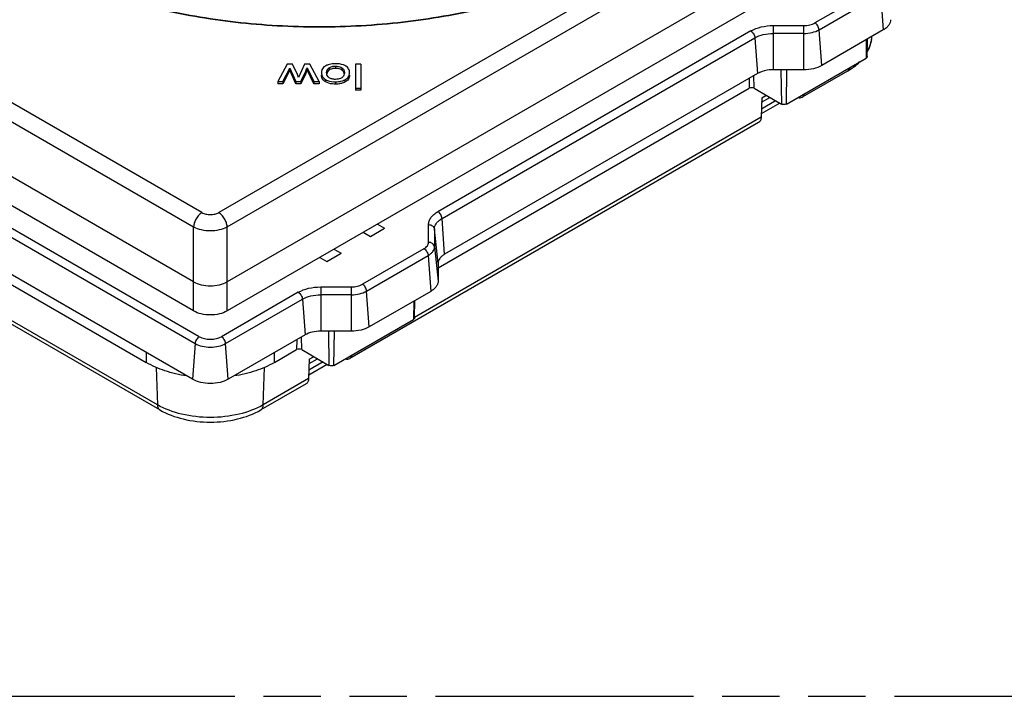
# Model space of a CAD drawing. Header units: millimetres. Extents: x 0 to 210, y 0 to 297.
# Tile 10 of 23: x 67 to 100, y 208 to 231. Entities that reach past the tile are written whole.
import ezdxf

# ---------------------------------------------------------------- set-up
doc = ezdxf.new("R2010")
doc.units = ezdxf.units.MM
doc.header["$LTSCALE"] = 19.36
doc.linetypes.add('PHANTOM', pattern=[0.8, 0.45, -0.05, 0.1, -0.05, 0.1, -0.05])
doc.layers.get('0').update_dxf_attribs({"linetype": 'CONTINUOUS'})
doc.layers.add('DEFAULT_3', color=7, linetype='PHANTOM')

msp = doc.modelspace()

# ---------------------------------------------------------------- linework, layer by layer
at = {"color": 9, "linetype": 'Continuous'}
for p, q in [((98.853, 238.471), (73.788, 224)), ((74.071, 223.522), (99.136, 237.993)), ((73.223, 224), (51.835, 236.348)), ((51.552, 235.87), (72.94, 223.522)), ((95.99, 231.6), (93.913, 230.4)), ((94.053, 230.17), (96.131, 231.37)), ((96.131, 231.37), (96.219, 230.162)), ((91.747, 230.13), (81.185, 224.032)), ((92.504, 230.311), (93.539, 230.311)), ((92.504, 230.311), (92.504, 228.818)), ((93.539, 230.047), (92.504, 230.047)), ((93.539, 228.818), (93.539, 230.311)), ((94.141, 228.962), (94.053, 230.17)), ((81.326, 223.802), (91.888, 229.899)), ((91.888, 229.899), (91.975, 228.692)), ((95.647, 229.832), (95.638, 229.216)), ((76.725, 228.77), (76.725, 228.693)), ((77.517, 228.887), (77.517, 228.81)), ((77.73, 228.944), (77.73, 228.867)), ((77.944, 228.888), (77.944, 228.811)), ((92.764, 228.818), (92.781, 227.664)), ((92.951, 227.664), (92.969, 228.818)), ((77.388, 228.493), (77.388, 228.416)), ((77.73, 228.413), (77.73, 228.336)), ((78.049, 228.479), (78.049, 228.402)), ((91.698, 228.531), (91.692, 228.195)), ((91.862, 228.195), (91.856, 228.622)), ((92.095, 227.216), (80.4, 220.464)), ((64.599, 224.429), (72.991, 219.584)), ((73.132, 219.814), (64.74, 224.659)), ((81.414, 222.594), (81.326, 223.802)), ((72.94, 220.683), (72.94, 223.522)), ((74.071, 220.683), (74.071, 223.522)), ((80.872, 222.998), (80.872, 223.595)), ((81.195, 222.288), (81.071, 223.446)), ((81.071, 223.446), (81.071, 222.849)), ((80.717, 222.782), (78.639, 221.582)), ((81.071, 222.849), (81.195, 221.691)), ((78.78, 221.352), (80.858, 222.551)), ((80.858, 222.551), (80.945, 221.343)), ((71.717, 217.516), (64.271, 221.815)), ((77.231, 221.493), (78.265, 221.493)), ((77.231, 221.493), (77.231, 220)), ((78.265, 220), (78.265, 221.493)), ((78.868, 220.144), (78.78, 221.352)), ((76.473, 221.312), (73.88, 219.814)), ((74.02, 219.584), (76.614, 221.081)), ((76.614, 221.081), (76.702, 219.873)), ((78.265, 221.229), (77.231, 221.229)), ((80.374, 221.014), (80.365, 220.398)), ((76.424, 219.713), (76.419, 219.377)), ((76.589, 219.377), (76.582, 219.804)), ((77.49, 220), (77.508, 218.846)), ((77.678, 218.846), (77.695, 220)), ((72.991, 219.584), (72.903, 218.376)), ((74.108, 218.376), (74.02, 219.584)), ((71.337, 219.28), (71.342, 218.944)), ((75.669, 218.944), (75.675, 219.28)), ((71.678, 218.779), (71.717, 217.516)), ((75.294, 217.516), (75.333, 218.779)), ((76.822, 218.398), (75.294, 217.516))]:
    msp.add_line(p, q, dxfattribs=at)
at = {"color": 7, "linetype": 'Continuous'}
for p, q in [((99.244, 236.197), (74.071, 221.663)), ((99.244, 235.217), (74.071, 220.683)), ((72.94, 221.663), (51.444, 234.074)), ((72.94, 220.683), (51.444, 233.094)), ((96.219, 230.162), (94.141, 228.962)), ((95.673, 229.264), (95.686, 229.854)), ((76.103, 229.012), (75.786, 228.427)), ((76.281, 229.012), (76.103, 229.012)), ((76.443, 228.662), (76.281, 229.012)), ((76.687, 229.012), (76.482, 228.562)), ((76.867, 229.012), (76.687, 229.012)), ((77.177, 228.427), (76.867, 229.012)), ((78.58, 229.012), (78.408, 229.012)), ((78.408, 229.012), (78.408, 228.127)), ((78.58, 229.012), (78.58, 228.127)), ((92.951, 227.664), (95.638, 229.216)), ((75.953, 228.427), (76.185, 228.878)), ((76.185, 228.801), (75.953, 228.35)), ((76.185, 228.878), (76.387, 228.427)), ((76.185, 228.878), (76.185, 228.801)), ((76.387, 228.35), (76.185, 228.801)), ((76.235, 228.766), (76.235, 228.689)), ((76.482, 228.562), (76.443, 228.662)), ((76.564, 228.427), (76.725, 228.77)), ((76.725, 228.693), (76.564, 228.35)), ((76.778, 228.89), (77, 228.427)), ((76.778, 228.813), (76.778, 228.89)), ((77, 228.35), (76.778, 228.813)), ((91.975, 228.692), (81.414, 222.594)), ((93.539, 228.818), (92.504, 228.818)), ((95.011, 228.775), (93.483, 227.893)), ((75.786, 228.427), (75.953, 228.427)), ((75.786, 228.427), (75.786, 228.35)), ((75.953, 228.35), (75.786, 228.35)), ((75.953, 228.427), (75.953, 228.35)), ((76.387, 228.427), (76.564, 228.427)), ((76.387, 228.427), (76.387, 228.35)), ((76.564, 228.35), (76.387, 228.35)), ((76.564, 228.427), (76.564, 228.35)), ((77, 228.427), (77.177, 228.427)), ((77, 228.427), (77, 228.35)), ((77.177, 228.35), (77, 228.35)), ((77.177, 228.427), (77.177, 228.35)), ((78.408, 228.204), (78.58, 228.204)), ((78.58, 228.127), (78.408, 228.127)), ((81.195, 222.134), (91.692, 228.195)), ((91.862, 228.195), (92.781, 227.664)), ((92.115, 227.869), (92.095, 227.216)), ((92.725, 227.697), (92.099, 227.336)), ((92.104, 227.502), (92.583, 227.779)), ((92.111, 227.725), (92.393, 227.888)), ((92.115, 227.869), (92.255, 227.95)), ((92.255, 227.95), (92.256, 227.967)), ((92.013, 227.044), (78.21, 219.075)), ((78.668, 223.337), (78.908, 223.198)), ((78.687, 223.326), (78.687, 223.348)), ((78.908, 223.198), (79.389, 223.476)), ((79.148, 223.615), (79.389, 223.476)), ((72.903, 218.376), (64.511, 223.221)), ((64.794, 222.724), (71.342, 218.944)), ((77.678, 222.765), (77.918, 222.627)), ((77.197, 222.488), (77.437, 222.349)), ((77.217, 222.476), (77.216, 222.499)), ((77.437, 222.349), (77.918, 222.627)), ((81.195, 222.288), (81.195, 221.691)), ((71.8, 217.344), (64.361, 221.639)), ((80.945, 221.343), (78.868, 220.144)), ((80.4, 220.446), (80.412, 221.036)), ((77.678, 218.846), (80.365, 220.398)), ((76.702, 219.873), (74.108, 218.376)), ((78.265, 220), (77.231, 220)), ((75.669, 218.944), (76.419, 219.377)), ((76.589, 219.377), (77.508, 218.846)), ((76.842, 219.051), (76.822, 218.398)), ((76.837, 218.907), (77.12, 219.07)), ((76.842, 219.051), (76.982, 219.132)), ((76.982, 219.132), (76.983, 219.149)), ((77.451, 218.879), (76.825, 218.517)), ((77.31, 218.96), (76.831, 218.684)), ((76.739, 218.226), (75.212, 217.344))]:
    msp.add_line(p, q, dxfattribs=at)
at = {"color": 9, "linetype": 'Continuous'}
msp.add_arc((94.978, 229.981), 0.857, 349.8908, 357.1919, dxfattribs=at)
at = {"color": 7, "linetype": 'Continuous'}
for centre, radius, start, end in [((77.685, 228.716), 0.253, 179.9392, 185.0116), ((93.868, 230.757), 2.287, 299.9675, 304.0589)]:
    msp.add_arc(centre, radius, start, end, dxfattribs=at)
at = {"color": 9, "linetype": 'Continuous'}
for points, knots in [([(87.445, 232.71), (86.742, 232.304), (85.206, 231.589), (82.704, 230.829), (79.996, 230.361), (77.183, 230.203), (74.369, 230.36), (71.661, 230.828), (69.159, 231.589), (67.623, 232.304), (66.921, 232.71)], [0, 0, 0, 0, 0.114156, 0.237325, 0.366975, 0.499999, 0.633024, 0.762674, 0.885843, 1, 1, 1, 1]), ([(66.953, 232.724), (67.653, 232.32), (69.184, 231.607), (71.678, 230.849), (74.378, 230.382), (77.183, 230.225), (79.987, 230.382), (82.687, 230.849), (85.181, 231.607), (86.712, 232.32), (87.412, 232.724)], [0, 0, 0, 0, 0.114157, 0.237326, 0.366976, 0.500001, 0.633025, 0.762675, 0.885844, 1, 1, 1, 1]), ([(93.539, 230.311), (93.607, 230.311), (93.736, 230.325), (93.859, 230.37), (93.913, 230.4)], [0, 0, 0, 0, 0.525566, 1, 1, 1, 1]), ([(94.053, 230.17), (94.05, 230.217), (94.016, 230.306), (93.952, 230.378), (93.913, 230.4)], [0, 0, 0, 0, 0.505385, 1, 1, 1, 1]), ([(91.747, 230.13), (91.854, 230.192), (92.104, 230.283), (92.367, 230.311), (92.504, 230.311)], [0, 0, 0, 0, 0.474437, 1, 1, 1, 1]), ([(91.747, 230.13), (91.786, 230.107), (91.85, 230.035), (91.884, 229.946), (91.888, 229.899)], [0, 0, 0, 0, 0.494615, 1, 1, 1, 1]), ([(91.888, 229.899), (91.975, 229.95), (92.179, 230.024), (92.392, 230.047), (92.504, 230.047)], [0, 0, 0, 0, 0.474433, 1, 1, 1, 1]), ([(93.539, 230.047), (93.632, 230.047), (93.81, 230.066), (93.98, 230.128), (94.053, 230.17)], [0, 0, 0, 0, 0.525568, 1, 1, 1, 1]), ([(95.821, 229.83), (95.816, 229.8), (95.787, 229.677), (95.732, 229.56), (95.681, 229.479)], [0, 0, 0, 0, 0.242156, 1, 1, 1, 1]), ([(95.088, 228.898), (95.083, 228.872), (95.067, 228.824), (95.031, 228.787), (95.011, 228.775)], [0, 0, 0, 0, 0.533896, 1, 1, 1, 1]), ([(80.872, 223.595), (80.872, 223.636), (80.887, 223.721), (80.951, 223.839), (81.053, 223.946), (81.138, 224.005), (81.185, 224.032)], [0, 0, 0, 0, 0.217772, 0.450951, 0.7102, 1, 1, 1, 1]), ([(81.326, 223.802), (81.323, 223.848), (81.289, 223.938), (81.225, 224.009), (81.185, 224.032)], [0, 0, 0, 0, 0.505385, 1, 1, 1, 1]), ([(73.223, 224), (73.184, 223.977), (73.109, 223.915), (73.022, 223.797), (72.961, 223.663), (72.942, 223.567), (72.94, 223.522)], [0, 0, 0, 0, 0.23621, 0.497761, 0.760555, 1, 1, 1, 1]), ([(73.223, 224), (73.263, 223.977), (73.356, 223.943), (73.506, 223.927), (73.655, 223.943), (73.748, 223.977), (73.788, 224)], [0, 0, 0, 0, 0.237245, 0.500001, 0.762756, 1, 1, 1, 1]), ([(74.071, 223.522), (74.07, 223.567), (74.051, 223.663), (73.99, 223.797), (73.902, 223.915), (73.828, 223.977), (73.788, 224)], [0, 0, 0, 0, 0.239363, 0.502085, 0.763708, 1, 1, 1, 1]), ([(81.071, 223.446), (81.071, 223.479), (81.083, 223.548), (81.136, 223.645), (81.219, 223.732), (81.288, 223.78), (81.326, 223.802)], [0, 0, 0, 0, 0.217716, 0.450939, 0.710293, 1, 1, 1, 1]), ([(72.94, 223.522), (73.021, 223.477), (73.208, 223.412), (73.506, 223.381), (73.804, 223.412), (73.99, 223.477), (74.071, 223.522)], [0, 0, 0, 0, 0.236746, 0.500001, 0.763255, 1, 1, 1, 1]), ([(80.872, 223.595), (80.919, 223.595), (80.991, 223.574), (81.054, 223.507), (81.069, 223.466), (81.071, 223.446)], [0, 0, 0, 0, 0.528027, 0.771675, 1, 1, 1, 1]), ([(80.717, 222.782), (80.76, 222.807), (80.836, 222.865), (80.872, 222.957), (80.872, 222.998)], [0, 0, 0, 0, 0.550756, 1, 1, 1, 1]), ([(80.717, 222.782), (80.756, 222.759), (80.82, 222.687), (80.854, 222.598), (80.858, 222.551)], [0, 0, 0, 0, 0.494615, 1, 1, 1, 1]), ([(80.858, 222.551), (80.889, 222.57), (80.947, 222.61), (81.017, 222.683), (81.061, 222.763), (81.071, 222.821), (81.071, 222.849)], [0, 0, 0, 0, 0.289707, 0.549061, 0.782284, 1, 1, 1, 1]), ([(81.071, 222.849), (81.069, 222.869), (81.054, 222.91), (80.991, 222.977), (80.919, 222.998), (80.872, 222.998)], [0, 0, 0, 0, 0.228325, 0.471973, 1, 1, 1, 1]), ([(76.473, 221.312), (76.581, 221.374), (76.831, 221.464), (77.093, 221.493), (77.231, 221.493)], [0, 0, 0, 0, 0.474437, 1, 1, 1, 1]), ([(78.265, 221.493), (78.333, 221.493), (78.463, 221.507), (78.586, 221.552), (78.639, 221.582)], [0, 0, 0, 0, 0.525566, 1, 1, 1, 1]), ([(78.265, 221.229), (78.359, 221.229), (78.537, 221.248), (78.707, 221.31), (78.78, 221.352)], [0, 0, 0, 0, 0.525568, 1, 1, 1, 1]), ([(78.78, 221.352), (78.777, 221.398), (78.743, 221.488), (78.679, 221.56), (78.639, 221.582)], [0, 0, 0, 0, 0.505385, 1, 1, 1, 1]), ([(76.473, 221.312), (76.513, 221.289), (76.577, 221.217), (76.611, 221.128), (76.614, 221.081)], [0, 0, 0, 0, 0.494615, 1, 1, 1, 1]), ([(76.614, 221.081), (76.702, 221.132), (76.905, 221.206), (77.119, 221.229), (77.231, 221.229)], [0, 0, 0, 0, 0.474433, 1, 1, 1, 1]), ([(73.132, 219.814), (73.092, 219.791), (73.028, 219.72), (72.994, 219.63), (72.991, 219.584)], [0, 0, 0, 0, 0.494615, 1, 1, 1, 1]), ([(73.132, 219.814), (73.185, 219.784), (73.308, 219.739), (73.506, 219.718), (73.703, 219.739), (73.827, 219.784), (73.88, 219.814)], [0, 0, 0, 0, 0.237241, 0.5, 0.76276, 1, 1, 1, 1]), ([(74.02, 219.584), (74.017, 219.63), (73.983, 219.72), (73.919, 219.791), (73.88, 219.814)], [0, 0, 0, 0, 0.505385, 1, 1, 1, 1]), ([(72.991, 219.584), (73.064, 219.542), (73.234, 219.48), (73.506, 219.451), (73.777, 219.48), (73.947, 219.542), (74.02, 219.584)], [0, 0, 0, 0, 0.237238, 0.500001, 0.762763, 1, 1, 1, 1]), ([(71.717, 217.516), (71.718, 217.48), (71.729, 217.413), (71.774, 217.359), (71.8, 217.344)], [0, 0, 0, 0, 0.547861, 1, 1, 1, 1]), ([(75.294, 217.516), (75.041, 217.37), (74.45, 217.156), (73.506, 217.053), (72.561, 217.156), (71.971, 217.37), (71.717, 217.516)], [0, 0, 0, 0, 0.237218, 0.499999, 0.762781, 1, 1, 1, 1]), ([(75.212, 217.344), (75.237, 217.359), (75.282, 217.413), (75.293, 217.48), (75.294, 217.516)], [0, 0, 0, 0, 0.45214, 1, 1, 1, 1])]:
    msp.add_open_spline(points, degree=3, knots=knots, dxfattribs=at)
at = {"color": 7, "linetype": 'Continuous'}
for points, knots in [([(96.468, 230.509), (96.468, 230.477), (96.456, 230.409), (96.405, 230.315), (96.324, 230.23), (96.256, 230.183), (96.219, 230.162)], [0, 0, 0, 0, 0.217716, 0.450941, 0.710294, 1, 1, 1, 1]), ([(95.679, 229.415), (95.724, 229.496), (95.798, 229.665), (95.829, 229.848), (95.833, 229.939)], [0, 0, 0, 0, 0.502525, 1, 1, 1, 1]), ([(77.486, 228.99), (77.468, 228.984), (77.406, 228.961), (77.347, 228.925), (77.314, 228.889)], [0, 0, 0, 0, 0.281822, 1, 1, 1, 1]), ([(77.73, 229.025), (77.708, 229.025), (77.626, 229.023), (77.544, 229.008), (77.486, 228.99)], [0, 0, 0, 0, 0.261773, 1, 1, 1, 1]), ([(78.075, 228.947), (78.052, 228.96), (77.945, 229.012), (77.822, 229.025), (77.73, 229.025)], [0, 0, 0, 0, 0.221677, 1, 1, 1, 1]), ([(95.149, 228.862), (95.175, 228.879), (95.274, 228.95), (95.368, 229.029), (95.432, 229.094)], [0, 0, 0, 0, 0.255428, 1, 1, 1, 1]), ([(95.673, 229.264), (95.673, 229.255), (95.665, 229.234), (95.648, 229.221), (95.638, 229.216)], [0, 0, 0, 0, 0.449612, 1, 1, 1, 1]), ([(76.725, 228.77), (76.738, 228.798), (76.754, 228.835), (76.771, 228.875), (76.777, 228.887), (76.778, 228.89)], [0, 0, 0, 0, 0.713241, 0.910191, 1, 1, 1, 1]), ([(76.778, 228.813), (76.777, 228.81), (76.771, 228.798), (76.754, 228.758), (76.738, 228.721), (76.725, 228.693)], [0, 0, 0, 0, 0.089809, 0.286759, 1, 1, 1, 1]), ([(77.314, 228.889), (77.295, 228.867), (77.263, 228.81), (77.255, 228.745), (77.255, 228.711)], [0, 0, 0, 0, 0.464292, 1, 1, 1, 1]), ([(77.255, 228.711), (77.255, 228.668), (77.278, 228.577), (77.349, 228.516), (77.388, 228.493)], [0, 0, 0, 0, 0.483904, 1, 1, 1, 1]), ([(77.432, 228.716), (77.432, 228.75), (77.443, 228.819), (77.491, 228.87), (77.517, 228.887)], [0, 0, 0, 0, 0.519082, 1, 1, 1, 1]), ([(77.518, 228.552), (77.494, 228.567), (77.452, 228.609), (77.435, 228.665), (77.433, 228.694)], [0, 0, 0, 0, 0.49947, 1, 1, 1, 1]), ([(77.517, 228.81), (77.495, 228.796), (77.456, 228.758), (77.439, 228.705), (77.435, 228.679)], [0, 0, 0, 0, 0.494468, 1, 1, 1, 1]), ([(77.517, 228.887), (77.546, 228.907), (77.616, 228.936), (77.691, 228.944), (77.73, 228.944)], [0, 0, 0, 0, 0.471003, 1, 1, 1, 1]), ([(77.73, 228.867), (77.691, 228.867), (77.616, 228.859), (77.546, 228.83), (77.517, 228.81)], [0, 0, 0, 0, 0.528997, 1, 1, 1, 1]), ([(77.73, 228.944), (77.75, 228.944), (77.825, 228.94), (77.899, 228.918), (77.944, 228.888)], [0, 0, 0, 0, 0.277464, 1, 1, 1, 1]), ([(77.944, 228.811), (77.93, 228.821), (77.864, 228.856), (77.787, 228.867), (77.73, 228.867)], [0, 0, 0, 0, 0.230464, 1, 1, 1, 1]), ([(77.944, 228.888), (77.97, 228.871), (78.018, 228.82), (78.029, 228.753), (78.029, 228.719)], [0, 0, 0, 0, 0.485541, 1, 1, 1, 1]), ([(77.996, 228.76), (77.993, 228.765), (77.978, 228.785), (77.959, 228.801), (77.944, 228.811)], [0, 0, 0, 0, 0.243305, 1, 1, 1, 1]), ([(78.026, 228.681), (78.025, 228.688), (78.02, 228.716), (78.008, 228.743), (77.996, 228.76)], [0, 0, 0, 0, 0.262058, 1, 1, 1, 1]), ([(78.029, 228.719), (78.029, 228.708), (78.027, 228.668), (78.013, 228.627), (77.996, 228.602)], [0, 0, 0, 0, 0.272965, 1, 1, 1, 1]), ([(78.049, 228.479), (78.095, 228.502), (78.159, 228.55), (78.2, 228.644), (78.205, 228.694), (78.205, 228.719)], [0, 0, 0, 0, 0.50998, 0.747075, 1, 1, 1, 1]), ([(78.205, 228.719), (78.205, 228.765), (78.185, 228.859), (78.114, 228.923), (78.075, 228.947)], [0, 0, 0, 0, 0.495855, 1, 1, 1, 1]), ([(92.05, 228.729), (92.043, 228.726), (92.018, 228.715), (91.993, 228.702), (91.975, 228.692)], [0, 0, 0, 0, 0.256041, 1, 1, 1, 1]), ([(92.504, 228.818), (92.464, 228.818), (92.309, 228.811), (92.154, 228.775), (92.05, 228.729)], [0, 0, 0, 0, 0.261669, 1, 1, 1, 1]), ([(94.141, 228.962), (94.056, 228.913), (93.857, 228.841), (93.648, 228.818), (93.539, 228.818)], [0, 0, 0, 0, 0.474434, 1, 1, 1, 1]), ([(77.388, 228.416), (77.349, 228.439), (77.278, 228.5), (77.255, 228.591), (77.255, 228.634)], [0, 0, 0, 0, 0.516096, 1, 1, 1, 1]), ([(77.388, 228.493), (77.411, 228.479), (77.517, 228.428), (77.638, 228.413), (77.73, 228.413)], [0, 0, 0, 0, 0.224127, 1, 1, 1, 1]), ([(77.73, 228.336), (77.697, 228.336), (77.579, 228.341), (77.461, 228.373), (77.388, 228.416)], [0, 0, 0, 0, 0.282925, 1, 1, 1, 1]), ([(77.73, 228.496), (77.691, 228.496), (77.616, 228.503), (77.547, 228.533), (77.518, 228.552)], [0, 0, 0, 0, 0.527161, 1, 1, 1, 1]), ([(77.944, 228.551), (77.93, 228.542), (77.864, 228.507), (77.787, 228.496), (77.73, 228.496)], [0, 0, 0, 0, 0.229827, 1, 1, 1, 1]), ([(77.73, 228.413), (77.75, 228.413), (77.826, 228.416), (77.902, 228.427), (77.955, 228.442)], [0, 0, 0, 0, 0.269322, 1, 1, 1, 1]), ([(77.955, 228.365), (77.938, 228.36), (77.864, 228.342), (77.788, 228.336), (77.73, 228.336)], [0, 0, 0, 0, 0.232616, 1, 1, 1, 1]), ([(77.996, 228.602), (77.993, 228.597), (77.978, 228.578), (77.959, 228.561), (77.944, 228.551)], [0, 0, 0, 0, 0.242835, 1, 1, 1, 1]), ([(77.955, 228.442), (77.963, 228.445), (77.995, 228.455), (78.026, 228.468), (78.049, 228.479)], [0, 0, 0, 0, 0.256938, 1, 1, 1, 1]), ([(78.049, 228.402), (78.041, 228.398), (78.011, 228.384), (77.979, 228.372), (77.955, 228.365)], [0, 0, 0, 0, 0.243832, 1, 1, 1, 1]), ([(78.205, 228.642), (78.205, 228.617), (78.2, 228.567), (78.159, 228.473), (78.095, 228.424), (78.049, 228.402)], [0, 0, 0, 0, 0.252925, 0.49002, 1, 1, 1, 1]), ([(91.862, 228.195), (91.837, 228.21), (91.777, 228.221), (91.718, 228.21), (91.692, 228.195)], [0, 0, 0, 0, 0.500001, 1, 1, 1, 1]), ([(93.483, 227.894), (93.503, 227.905), (93.54, 227.942), (93.556, 227.99), (93.561, 228.016)], [0, 0, 0, 0, 0.466113, 1, 1, 1, 1]), ([(92.951, 227.664), (92.926, 227.65), (92.866, 227.638), (92.807, 227.65), (92.781, 227.664)], [0, 0, 0, 0, 0.499999, 1, 1, 1, 1]), ([(93.339, 227.887), (93.364, 227.879), (93.414, 227.869), (93.463, 227.882), (93.483, 227.894)], [0, 0, 0, 0, 0.533589, 1, 1, 1, 1]), ([(92.095, 227.216), (92.094, 227.18), (92.083, 227.113), (92.038, 227.059), (92.013, 227.044)], [0, 0, 0, 0, 0.547865, 1, 1, 1, 1]), ([(81.414, 222.594), (81.381, 222.575), (81.322, 222.534), (81.25, 222.459), (81.205, 222.376), (81.195, 222.317), (81.195, 222.288)], [0, 0, 0, 0, 0.289706, 0.549059, 0.782284, 1, 1, 1, 1]), ([(81.195, 221.691), (81.195, 221.659), (81.183, 221.591), (81.132, 221.497), (81.05, 221.412), (80.983, 221.365), (80.945, 221.343)], [0, 0, 0, 0, 0.217716, 0.450941, 0.710294, 1, 1, 1, 1]), ([(72.94, 221.663), (73.021, 221.617), (73.207, 221.549), (73.506, 221.517), (73.804, 221.549), (73.991, 221.617), (74.071, 221.663)], [0, 0, 0, 0, 0.237233, 0.500001, 0.762768, 1, 1, 1, 1]), ([(74.071, 220.683), (73.991, 220.637), (73.804, 220.569), (73.506, 220.537), (73.207, 220.569), (73.02, 220.637), (72.94, 220.683)], [0, 0, 0, 0, 0.23724, 0.499999, 0.762759, 1, 1, 1, 1]), ([(80.4, 220.446), (80.4, 220.436), (80.391, 220.416), (80.374, 220.403), (80.365, 220.398)], [0, 0, 0, 0, 0.449612, 1, 1, 1, 1]), ([(78.868, 220.144), (78.782, 220.095), (78.583, 220.023), (78.375, 220), (78.265, 220)], [0, 0, 0, 0, 0.474434, 1, 1, 1, 1]), ([(77.231, 220), (77.135, 220), (76.952, 219.98), (76.777, 219.917), (76.702, 219.873)], [0, 0, 0, 0, 0.525566, 1, 1, 1, 1]), ([(76.589, 219.377), (76.564, 219.391), (76.504, 219.403), (76.444, 219.391), (76.419, 219.377)], [0, 0, 0, 0, 0.500001, 1, 1, 1, 1]), ([(78.066, 219.069), (78.091, 219.061), (78.14, 219.051), (78.19, 219.064), (78.21, 219.075)], [0, 0, 0, 0, 0.533589, 1, 1, 1, 1]), ([(78.21, 219.075), (78.23, 219.087), (78.266, 219.124), (78.282, 219.172), (78.287, 219.198)], [0, 0, 0, 0, 0.466113, 1, 1, 1, 1]), ([(72.705, 218.488), (72.456, 218.527), (71.986, 218.638), (71.541, 218.829), (71.342, 218.944)], [0, 0, 0, 0, 0.522518, 1, 1, 1, 1]), ([(75.669, 218.944), (75.471, 218.829), (75.025, 218.638), (74.555, 218.527), (74.307, 218.488)], [0, 0, 0, 0, 0.477482, 1, 1, 1, 1]), ([(77.678, 218.846), (77.652, 218.832), (77.593, 218.82), (77.533, 218.832), (77.508, 218.846)], [0, 0, 0, 0, 0.499999, 1, 1, 1, 1]), ([(74.108, 218.376), (74.023, 218.327), (73.824, 218.254), (73.506, 218.22), (73.188, 218.254), (72.989, 218.327), (72.903, 218.376)], [0, 0, 0, 0, 0.23724, 0.499999, 0.762759, 1, 1, 1, 1]), ([(76.822, 218.398), (76.821, 218.362), (76.81, 218.295), (76.765, 218.241), (76.739, 218.226)], [0, 0, 0, 0, 0.547865, 1, 1, 1, 1]), ([(71.8, 217.344), (72.045, 217.203), (72.608, 216.996), (73.506, 216.897), (74.404, 216.996), (74.966, 217.203), (75.212, 217.344)], [0, 0, 0, 0, 0.240223, 0.500003, 0.759781, 1, 1, 1, 1])]:
    msp.add_open_spline(points, degree=3, knots=knots, dxfattribs=at)
at = {"layer": 'DEFAULT_3', "color": 91, "linetype": 'PHANTOM', "true_color": 0x80ff80}
msp.add_line((50.129, 207.68), (150.129, 207.68), dxfattribs=at)

doc.saveas('drawing.dxf')
